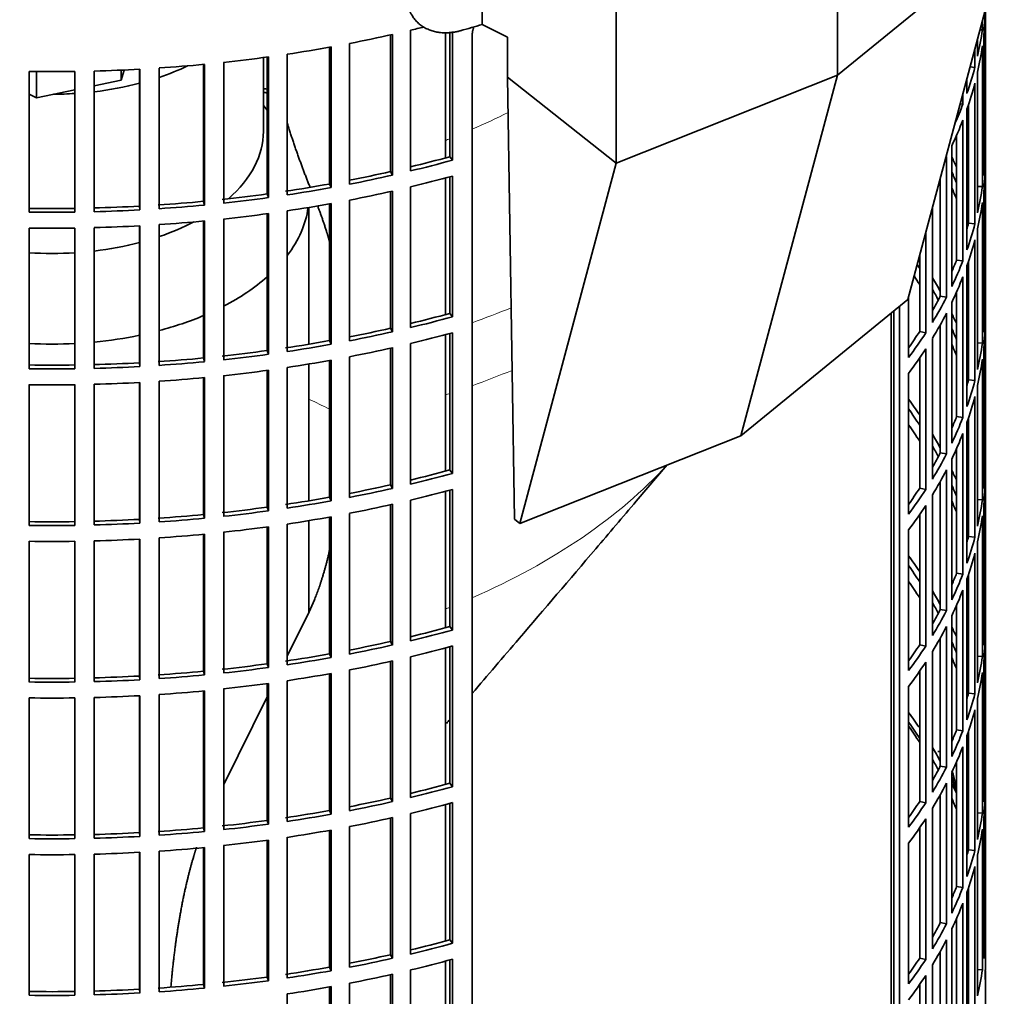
# Model space of a CAD drawing. Header units: millimetres. Extents: x 492 to 1367, y -1762 to 1549.
# Tile 6 of 29: x 1213 to 1364, y -1607 to -1456. Entities that reach past the tile are written whole.
import ezdxf

# ---------------------------------------------------------------- set-up
doc = ezdxf.new("R2010")
doc.units = ezdxf.units.MM
for name, color, linetype in [('M5X8_UNI7687', 7, 'Continuous'), ('VSI184-254_GIUNT', 7, 'Continuous'), ('VSI344-454_FILTR', 7, 'Continuous'), ('VSI344-454_SUPPO', 7, 'Continuous'), ('VSI344-454_TERMI', 7, 'Continuous')]:
    doc.layers.add(name, color=color, linetype=linetype)

# ---------------------------------------------------------------- blocks, each defined once
blk = doc.blocks.new('SE4')
at = {"layer": 'M5X8_UNI7687', "color": 7, "linetype": 'Continuous', "lineweight": 35}
blk.add_arc((1346.75, -1575.42), 10, 0.9618, 20.2466, dxfattribs=at)
for start_param, end_param in [(2.875662, 3.13351), (1.309438, 1.74625)]:
    blk.add_ellipse((1354.93, -1573.7), major_axis=(1.01, -4.83), ratio=0.279258, start_param=start_param, end_param=end_param, dxfattribs=at)
at = {"layer": 'VSI184-254_GIUNT', "color": 7, "linetype": 'Continuous', "lineweight": 35}
for p, q in [((1250.23, -1473.52), (1250.23, -1462.16)), ((1250.79, -1470.24), (1250.23, -1469.52)), ((1257.23, -1506.24), (1257.23, -1485.2)), ((1257.23, -1530.32), (1257.23, -1509.29)), ((1257.23, -1547.39), (1257.23, -1533.37))]:
    blk.add_line(p, q, dxfattribs=at)
for centre, major_axis, start_param, end_param in [((1217.73, -1449.03), (-32.5, 0), -4.180525, -4.017085), ((1217.73, -1449.03), (-32.5, 0), 1.772095, 1.997343), ((1217.73, -1449.03), (-32.5, 0), 1.577864, 1.67924), ((1217.73, -1473.52), (-32.5, 0), 2.557531, 3.141593), ((1217.73, -1483.42), (39.5, 0), 5.869049, 6.204321), ((1217.73, -1473.52), (-32.5, 0), -4.180525, -3.976979), ((1217.73, -1473.52), (-32.5, 0), 1.772095, 1.997343), ((1217.73, -1473.52), (-32.5, 0), 1.462353, 1.67924), ((1217.73, -1483.42), (39.5, 0), -0.839288, -0.579133), ((1217.73, -1483.42), (39.5, 0), -1.14036, -0.9396), ((1217.73, -1483.42), (39.5, 0), 4.62322, 4.801558), ((1217.73, -1483.42), (39.5, 0), 4.877649, 5.059742)]:
    blk.add_ellipse(centre, major_axis=major_axis, ratio=0.57735, start_param=start_param, end_param=end_param, dxfattribs=at)
at = {"layer": 'VSI344-454_FILTR', "color": 7, "linetype": 'Continuous', "lineweight": 35}
for p, q in [((1361.23, -1601.31), (1361.23, -1454.81)), ((1361.22, -1476.22), (1361.22, -1454.84)), ((1360.77, -1457.91), (1360.77, -1456.53)), ((1269.76, -1479.69), (1269.76, -1458.68)), ((1270.1, -1480.24), (1270.1, -1458.6)), ((1272.87, -1479.59), (1272.87, -1457.95)), ((1278.89, -1477.41), (1278.89, -1458.18)), ((1279.29, -1477.94), (1279.29, -1458.14)), ((1282.32, -1680.19), (1282.32, -1458.92)), ((1360.03, -1461.95), (1360.03, -1459.28)), ((1360.4, -1457.89), (1360.77, -1457.91)), ((1360.98, -1480.28), (1360.98, -1458.64)), ((1260.38, -1481.6), (1260.38, -1460.57)), ((1260.65, -1482.16), (1260.65, -1460.52)), ((1263.49, -1481.63), (1263.49, -1459.99)), ((1359.62, -1463.66), (1359.62, -1460.83)), ((1360.77, -1482), (1360.77, -1460.36)), ((1250.79, -1483.13), (1250.79, -1462.09)), ((1251, -1483.69), (1251, -1462.06)), ((1253.89, -1483.28), (1253.89, -1461.64)), ((1234.21, -1485.4), (1234.21, -1463.77)), ((1241.04, -1484.27), (1241.04, -1463.21)), ((1241.18, -1484.84), (1241.18, -1463.2)), ((1244.12, -1484.54), (1244.12, -1462.9)), ((1358.88, -1463.58), (1359.62, -1463.66)), ((1214.21, -1485.93), (1214.21, -1464.29)), ((1221.25, -1485.93), (1221.25, -1464.29)), ((1224.23, -1485.87), (1224.23, -1464.23)), ((1231.18, -1485.01), (1231.18, -1463.95)), ((1231.25, -1485.58), (1231.25, -1463.95)), ((1358.4, -1467.66), (1358.4, -1465.38)), ((1360.03, -1486.04), (1360.03, -1464.4)), ((1359.62, -1487.74), (1359.62, -1466.11)), ((1357.78, -1469.34), (1357.78, -1467.7)), ((1357.35, -1469.28), (1357.78, -1469.34)), ((1358.63, -1487.64), (1358.63, -1469.42)), ((1358.4, -1491.74), (1358.4, -1470.11)), ((1357.78, -1493.43), (1357.78, -1471.79)), ((1356.81, -1493.29), (1356.81, -1474.14)), ((1356.07, -1497.37), (1356.07, -1475.73)), ((1278.89, -1477.41), (1279.29, -1477.94)), ((1355.25, -1499.02), (1355.25, -1477.39)), ((1360.98, -1476.22), (1361.22, -1476.22)), ((1361.22, -1500.31), (1361.22, -1478.67)), ((1269.76, -1479.69), (1270.1, -1480.24)), ((1278.89, -1501.5), (1278.89, -1480.5)), ((1279.29, -1502.03), (1279.29, -1480.39)), ((1260.38, -1481.6), (1260.65, -1482.16)), ((1272.87, -1503.68), (1272.87, -1482.04)), ((1354.3, -1498.85), (1354.3, -1480.67)), ((1360.03, -1481.96), (1360.77, -1482)), ((1250.79, -1483.13), (1251, -1483.69)), ((1269.76, -1503.78), (1269.76, -1482.76)), ((1270.1, -1504.32), (1270.1, -1482.69)), ((1360.98, -1504.37), (1360.98, -1482.73)), ((1231.18, -1485.01), (1231.25, -1485.58)), ((1241.04, -1484.27), (1241.18, -1484.84)), ((1260.38, -1505.69), (1260.38, -1484.66)), ((1260.65, -1506.24), (1260.65, -1484.61)), ((1263.49, -1505.71), (1263.49, -1484.08)), ((1360.77, -1506.09), (1360.77, -1484.45)), ((1250.79, -1507.22), (1250.79, -1486.17)), ((1251, -1507.78), (1251, -1486.14)), ((1253.89, -1507.36), (1253.89, -1485.73)), ((1353.08, -1502.89), (1353.08, -1485.23)), ((1231.18, -1509.09), (1231.18, -1488.04)), ((1231.25, -1509.67), (1231.25, -1488.03)), ((1234.21, -1509.49), (1234.21, -1487.85)), ((1241.04, -1508.35), (1241.04, -1487.3)), ((1241.18, -1508.92), (1241.18, -1487.29)), ((1244.12, -1508.63), (1244.12, -1486.99)), ((1358.63, -1487.64), (1359.62, -1487.74)), ((1214.21, -1510.01), (1214.21, -1488.38)), ((1221.25, -1510.01), (1221.25, -1488.38)), ((1224.23, -1509.95), (1224.23, -1488.32)), ((1352.06, -1504.51), (1352.06, -1489.04)), ((1360.03, -1510.12), (1360.03, -1488.49)), ((1359.62, -1511.83), (1359.62, -1490.19)), ((1351.13, -1504.29), (1351.13, -1492.5)), ((1356.81, -1493.29), (1357.78, -1493.43)), ((1358.63, -1511.73), (1358.63, -1493.5)), ((1358.4, -1515.83), (1358.4, -1494.19)), ((1357.78, -1517.52), (1357.78, -1495.88)), ((1356.81, -1517.38), (1356.81, -1498.22)), ((1349.42, -1508.27), (1349.42, -1498.87)), ((1354.3, -1498.85), (1355.25, -1499.02)), ((1356.07, -1521.46), (1356.07, -1499.82)), ((1278.89, -1501.5), (1279.29, -1502.03)), ((1347.14, -1640.65), (1347.14, -1501.13)), ((1348.05, -1640.89), (1348.05, -1500.39)), ((1355.25, -1523.11), (1355.25, -1501.47)), ((1360.98, -1500.3), (1361.22, -1500.31)), ((1354.3, -1522.93), (1354.3, -1503.24)), ((1361.22, -1524.4), (1361.22, -1502.76)), ((1269.76, -1503.78), (1270.1, -1504.32)), ((1278.89, -1525.59), (1278.89, -1504.59)), ((1279.29, -1526.11), (1279.29, -1504.48)), ((1351.13, -1504.29), (1352.06, -1504.51)), ((1260.38, -1505.69), (1260.65, -1506.24)), ((1272.87, -1527.77), (1272.87, -1506.13)), ((1353.08, -1526.97), (1353.08, -1505.34)), ((1360.03, -1506.04), (1360.77, -1506.09)), ((1250.79, -1507.22), (1251, -1507.78)), ((1269.76, -1527.87), (1269.76, -1506.85)), ((1270.1, -1528.41), (1270.1, -1506.77)), ((1352.06, -1528.59), (1352.06, -1506.96)), ((1360.98, -1528.45), (1360.98, -1506.82)), ((1231.18, -1509.09), (1231.25, -1509.67)), ((1241.04, -1508.35), (1241.18, -1508.92)), ((1260.38, -1529.78), (1260.38, -1508.74)), ((1260.65, -1530.33), (1260.65, -1508.69)), ((1263.49, -1529.8), (1263.49, -1508.16)), ((1351.13, -1528.38), (1351.13, -1508.34)), ((1360.77, -1530.17), (1360.77, -1508.54)), ((1250.79, -1531.3), (1250.79, -1510.26)), ((1251, -1531.87), (1251, -1510.23)), ((1253.89, -1531.45), (1253.89, -1509.81)), ((1349.42, -1532.36), (1349.42, -1510.72)), ((1231.18, -1533.18), (1231.18, -1512.12)), ((1231.25, -1533.76), (1231.25, -1512.12)), ((1234.21, -1533.58), (1234.21, -1511.94)), ((1241.04, -1532.44), (1241.04, -1511.39)), ((1241.18, -1533.01), (1241.18, -1511.37)), ((1244.12, -1532.71), (1244.12, -1511.07)), ((1358.63, -1511.73), (1359.62, -1511.83)), ((1214.21, -1534.1), (1214.21, -1512.46)), ((1221.25, -1534.1), (1221.25, -1512.46)), ((1224.23, -1534.04), (1224.23, -1512.4)), ((1360.03, -1534.21), (1360.03, -1512.57)), ((1359.62, -1535.92), (1359.62, -1514.28)), ((1356.81, -1517.38), (1357.78, -1517.52)), ((1358.4, -1539.92), (1358.4, -1518.28)), ((1358.63, -1535.82), (1358.63, -1517.59)), ((1357.78, -1541.6), (1357.78, -1519.96)), ((1354.3, -1522.93), (1355.25, -1523.11)), ((1356.81, -1541.46), (1356.81, -1522.31)), ((1356.07, -1545.54), (1356.07, -1523.9)), ((1360.98, -1524.39), (1361.22, -1524.4)), ((1278.89, -1525.59), (1279.29, -1526.11)), ((1355.25, -1547.2), (1355.25, -1525.56)), ((1354.3, -1547.02), (1354.3, -1527.33)), ((1361.22, -1548.48), (1361.22, -1526.85)), ((1269.76, -1527.87), (1270.1, -1528.41)), ((1278.89, -1549.67), (1278.89, -1528.67)), ((1279.29, -1550.2), (1279.29, -1528.56)), ((1351.13, -1528.38), (1352.06, -1528.59)), ((1260.38, -1529.78), (1260.65, -1530.33)), ((1272.87, -1551.85), (1272.87, -1530.21)), ((1353.08, -1551.06), (1353.08, -1529.42)), ((1360.03, -1530.13), (1360.77, -1530.17)), ((1250.79, -1531.3), (1251, -1531.87)), ((1269.76, -1551.95), (1269.76, -1530.94)), ((1270.1, -1552.5), (1270.1, -1530.86)), ((1352.06, -1552.68), (1352.06, -1531.04)), ((1360.98, -1552.54), (1360.98, -1530.9)), ((1231.18, -1533.18), (1231.25, -1533.76)), ((1241.04, -1532.44), (1241.18, -1533.01)), ((1260.38, -1553.86), (1260.38, -1532.83)), ((1260.65, -1554.42), (1260.65, -1532.78)), ((1263.49, -1553.89), (1263.49, -1532.25)), ((1351.13, -1552.46), (1351.13, -1532.43)), ((1360.77, -1554.26), (1360.77, -1532.62)), ((1250.79, -1555.39), (1250.79, -1534.35)), ((1251, -1555.95), (1251, -1534.32)), ((1253.89, -1555.54), (1253.89, -1533.9)), ((1349.42, -1556.44), (1349.42, -1534.81)), ((1214.21, -1558.19), (1214.21, -1536.55)), ((1221.25, -1558.19), (1221.25, -1536.55)), ((1224.23, -1558.13), (1224.23, -1536.49)), ((1231.18, -1557.27), (1231.18, -1536.21)), ((1231.25, -1557.84), (1231.25, -1536.21)), ((1234.21, -1557.66), (1234.21, -1536.03)), ((1241.04, -1556.53), (1241.04, -1535.47)), ((1241.18, -1557.1), (1241.18, -1535.46)), ((1244.12, -1556.8), (1244.12, -1535.16)), ((1358.63, -1535.82), (1359.62, -1535.92)), ((1360.03, -1558.3), (1360.03, -1536.66)), ((1359.62, -1560), (1359.62, -1538.37)), ((1356.81, -1541.46), (1357.78, -1541.6)), ((1358.4, -1564), (1358.4, -1542.37)), ((1358.63, -1559.9), (1358.63, -1541.68)), ((1357.78, -1565.69), (1357.78, -1544.05)), ((1354.3, -1547.02), (1355.25, -1547.2)), ((1356.81, -1565.55), (1356.81, -1546.4)), ((1356.07, -1569.63), (1356.07, -1547.99)), ((1360.98, -1548.48), (1361.22, -1548.48)), ((1278.89, -1549.67), (1279.29, -1550.2)), ((1355.25, -1571.28), (1355.25, -1549.65)), ((1354.3, -1571.11), (1354.3, -1551.42)), ((1361.22, -1572.57), (1361.22, -1550.93)), ((1269.76, -1551.95), (1270.1, -1552.5)), ((1278.89, -1573.76), (1278.89, -1552.76)), ((1279.29, -1574.29), (1279.29, -1552.65)), ((1351.13, -1552.46), (1352.06, -1552.68)), ((1260.38, -1553.86), (1260.65, -1554.42)), ((1272.87, -1575.94), (1272.87, -1554.3)), ((1353.08, -1575.15), (1353.08, -1553.51)), ((1360.03, -1554.22), (1360.77, -1554.26)), ((1250.79, -1555.39), (1251, -1555.95)), ((1269.76, -1576.04), (1269.76, -1555.02)), ((1270.1, -1576.58), (1270.1, -1554.95)), ((1352.06, -1576.77), (1352.06, -1555.13)), ((1360.98, -1576.63), (1360.98, -1554.99)), ((1231.18, -1557.27), (1231.25, -1557.84)), ((1241.04, -1556.53), (1241.18, -1557.1)), ((1260.38, -1577.95), (1260.38, -1556.92)), ((1260.65, -1578.5), (1260.65, -1556.87)), ((1263.49, -1577.97), (1263.49, -1556.34)), ((1351.13, -1576.55), (1351.13, -1556.52)), ((1360.77, -1578.35), (1360.77, -1556.71)), ((1244.12, -1580.89), (1244.12, -1559.25)), ((1250.79, -1579.48), (1250.79, -1558.43)), ((1251, -1580.04), (1251, -1558.4)), ((1253.89, -1579.62), (1253.89, -1557.99)), ((1349.42, -1580.53), (1349.42, -1558.89)), ((1214.21, -1582.27), (1214.21, -1560.64)), ((1221.25, -1582.27), (1221.25, -1560.64)), ((1224.23, -1582.21), (1224.23, -1560.58)), ((1231.18, -1581.35), (1231.18, -1560.3)), ((1231.25, -1581.93), (1231.25, -1560.29)), ((1234.21, -1581.75), (1234.21, -1560.11)), ((1241.04, -1580.61), (1241.04, -1559.56)), ((1241.18, -1581.18), (1241.18, -1559.55)), ((1358.63, -1559.9), (1359.62, -1560)), ((1360.03, -1582.38), (1360.03, -1560.75)), ((1359.62, -1584.09), (1359.62, -1562.45)), ((1356.81, -1565.55), (1357.78, -1565.69)), ((1358.4, -1588.09), (1358.4, -1566.45)), ((1358.63, -1583.99), (1358.63, -1565.76)), ((1357.78, -1589.78), (1357.78, -1568.14)), ((1354.3, -1571.11), (1355.25, -1571.28)), ((1356.81, -1589.64), (1356.81, -1570.48)), ((1356.07, -1593.72), (1356.07, -1572.08)), ((1360.98, -1572.56), (1361.22, -1572.57)), ((1278.89, -1573.76), (1279.29, -1574.29)), ((1355.25, -1595.37), (1355.25, -1573.73)), ((1354.3, -1595.19), (1354.3, -1575.5)), ((1361.22, -1596.66), (1361.22, -1575.02)), ((1269.76, -1576.04), (1270.1, -1576.58)), ((1278.89, -1597.85), (1278.89, -1576.85)), ((1279.29, -1598.37), (1279.29, -1576.74)), ((1351.13, -1576.55), (1352.06, -1576.77)), ((1260.38, -1577.95), (1260.65, -1578.5)), ((1272.87, -1600.03), (1272.87, -1578.39)), ((1353.08, -1599.23), (1353.08, -1577.6)), ((1360.03, -1578.3), (1360.77, -1578.35)), ((1250.79, -1579.48), (1251, -1580.04)), ((1263.49, -1602.06), (1263.49, -1580.42)), ((1269.76, -1600.13), (1269.76, -1579.11)), ((1270.1, -1600.67), (1270.1, -1579.03)), ((1352.06, -1600.85), (1352.06, -1579.22)), ((1360.98, -1600.71), (1360.98, -1579.08)), ((1231.18, -1581.35), (1231.25, -1581.93)), ((1241.04, -1580.61), (1241.18, -1581.18)), ((1260.38, -1602.04), (1260.38, -1581)), ((1260.65, -1602.59), (1260.65, -1580.95)), ((1351.13, -1600.64), (1351.13, -1580.6)), ((1360.77, -1602.43), (1360.77, -1580.8)), ((1244.12, -1604.97), (1244.12, -1583.33)), ((1250.79, -1603.56), (1250.79, -1582.52)), ((1251, -1604.13), (1251, -1582.49)), ((1253.89, -1603.71), (1253.89, -1582.07)), ((1349.42, -1604.62), (1349.42, -1582.98)), ((1214.21, -1606.36), (1214.21, -1584.72)), ((1221.25, -1606.36), (1221.25, -1584.72)), ((1224.23, -1606.3), (1224.23, -1584.66)), ((1231.18, -1605.44), (1231.18, -1584.38)), ((1231.25, -1606.02), (1231.25, -1584.38)), ((1234.21, -1605.84), (1234.21, -1584.2)), ((1241.04, -1604.7), (1241.04, -1583.65)), ((1241.18, -1605.27), (1241.18, -1583.63)), ((1358.63, -1583.99), (1359.62, -1584.09)), ((1360.03, -1606.47), (1360.03, -1584.83)), ((1359.62, -1608.18), (1359.62, -1586.54)), ((1356.81, -1589.64), (1357.78, -1589.78)), ((1358.4, -1612.18), (1358.4, -1590.54)), ((1358.63, -1608.08), (1358.63, -1589.85)), ((1357.78, -1613.86), (1357.78, -1592.22)), ((1354.3, -1595.19), (1355.25, -1595.37)), ((1356.81, -1613.72), (1356.81, -1594.57)), ((1356.07, -1617.8), (1356.07, -1596.16)), ((1360.98, -1596.65), (1361.22, -1596.66)), ((1278.89, -1597.85), (1279.29, -1598.37)), ((1355.25, -1619.46), (1355.25, -1597.82)), ((1269.76, -1600.13), (1270.1, -1600.67)), ((1354.3, -1619.28), (1354.3, -1599.59)), ((1278.89, -1621.93), (1278.89, -1600.93)), ((1279.29, -1622.46), (1279.29, -1600.82)), ((1351.13, -1600.64), (1352.06, -1600.85)), ((1260.38, -1602.04), (1260.65, -1602.59)), ((1270.1, -1624.76), (1270.1, -1603.12)), ((1272.87, -1624.11), (1272.87, -1602.47)), ((1353.08, -1623.32), (1353.08, -1601.68)), ((1360.03, -1602.39), (1360.77, -1602.43)), ((1250.79, -1603.56), (1251, -1604.13)), ((1263.49, -1626.15), (1263.49, -1604.51)), ((1269.76, -1624.21), (1269.76, -1603.2)), ((1351.13, -1624.72), (1351.13, -1604.69)), ((1352.06, -1624.94), (1352.06, -1603.3)), ((1361.23, -1608.65), (1361.23, -1603.76)), ((1231.18, -1605.44), (1231.25, -1606.02)), ((1241.04, -1604.7), (1241.18, -1605.27)), ((1253.89, -1627.8), (1253.89, -1606.16)), ((1260.38, -1626.12), (1260.38, -1605.09)), ((1260.65, -1626.68), (1260.65, -1605.04))]:
    blk.add_line(p, q, dxfattribs=at)
for centre, radius, start, end in [((1217.73, -1215.81), 248.5, 269.189, 270.811), ((1217.73, -1238.61), 246.77, 269.1833, 270.8167), ((1217.73, -1237.45), 248.5, 269.189, 270.811), ((1217.73, -1239.9), 248.5, 269.189, 270.811), ((1217.73, -1262.69), 246.77, 269.1833, 270.8167), ((1217.73, -1261.54), 248.5, 269.189, 270.811), ((1217.73, -1263.99), 248.5, 269.189, 270.811), ((1217.73, -1286.78), 246.77, 269.1833, 270.8167), ((1217.73, -1285.63), 248.5, 269.189, 270.811), ((1217.73, -1288.07), 248.5, 269.189, 270.811), ((1217.73, -1310.87), 246.77, 269.1833, 270.8167), ((1217.73, -1309.71), 248.5, 269.189, 270.811), ((1217.73, -1312.16), 248.5, 269.189, 270.811), ((1217.73, -1334.95), 246.77, 269.1833, 270.8167), ((1217.73, -1333.8), 248.5, 269.189, 270.811), ((1217.73, -1336.25), 248.5, 269.189, 270.811), ((1217.73, -1359.04), 246.77, 269.1833, 270.8167), ((1217.73, -1357.89), 248.5, 269.189, 270.811)]:
    blk.add_arc(centre, radius, start, end, dxfattribs=at)
for centre, major_axis, start_param, end_param in [((1217.73, -1368.6), (143.5, 0), 2.974441, 5.119162), ((1217.73, -1453.72), (143.5, 0), 6.223771, 6.269479), ((1217.73, -1381.46), (143.5, 0), -1.176432, -1.161145), ((1217.73, -1381.46), (143.5, 0), -1.246245, -1.197216), ((1217.73, -1451.27), (143.5, 0), -0.129227, -0.080212), ((1217.73, -1381.46), (143.5, 0), -1.316058, -1.267029), ((1217.73, -1453.72), (143.5, 0), -0.129227, -0.080212), ((1217.73, -1381.46), (143.5, 0), -1.385871, -1.336842), ((1217.73, -1381.46), (143.5, 0), -1.455685, -1.406655), ((1217.73, -1451.27), (143.5, 0), -0.199041, -0.150025), ((1217.73, -1381.46), (143.5, 0), 4.757688, 4.806717), ((1217.73, -1547.62), (143.5, 0), 1.336842, 1.342333), ((1217.73, -1453.72), (143.5, 0), -0.199041, -0.150025), ((1217.73, -1547.62), (142.5, 0), 1.33667, 1.340701), ((1217.73, -1451.27), (143.5, 0), -0.255831, -0.219838), ((1217.73, -1453.72), (143.5, 0), -0.268854, -0.219838), ((1217.73, -1403.1), (142.5, 0), -1.17351, -1.127231), ((1217.73, -1453.72), (143.5, 0), -0.292688, -0.289652), ((1217.73, -1499.45), (143.5, 0), 0.248961, 0.268854), ((1217.73, -1475.36), (143.5, 0), 6.223771, 6.272786), ((1217.73, -1403.1), (143.5, 0), -1.176432, -1.127403), ((1217.73, -1477.81), (143.5, 0), 6.223771, 6.272786), ((1217.73, -1403.1), (142.5, 0), -1.243883, -1.197044), ((1217.73, -1403.1), (143.5, 0), -1.246245, -1.197216), ((1217.73, -1405.55), (143.5, 0), -1.176432, -1.127403), ((1217.73, -1499.45), (142.5, 0), 0.219666, 0.24208), ((1217.73, -1403.1), (142.5, 0), -1.31623, -1.266857), ((1217.73, -1475.36), (143.5, 0), -0.129227, -0.080212), ((1217.73, -1403.1), (142.5, 0), -1.386044, -1.33667), ((1217.73, -1403.1), (143.5, 0), -1.316058, -1.267029), ((1217.73, -1405.55), (143.5, 0), -1.246245, -1.197216), ((1217.73, -1501.9), (142.5, 0), 0.219666, 0.24208), ((1217.73, -1499.45), (143.5, 0), 0.190538, 0.199041), ((1217.73, -1403.1), (142.5, 0), 4.757515, 4.806889), ((1217.73, -1403.1), (142.5, 0), -1.455857, -1.406483), ((1217.73, -1403.1), (143.5, 0), -1.455685, -1.406655), ((1217.73, -1403.1), (143.5, 0), -1.385871, -1.336842), ((1217.73, -1405.55), (143.5, 0), -1.316058, -1.267029), ((1217.73, -1477.81), (143.5, 0), -0.129227, -0.080212), ((1217.73, -1403.1), (143.5, 0), 4.757688, 4.806717), ((1217.73, -1405.55), (143.5, 0), -1.385871, -1.336842), ((1217.73, -1499.45), (142.5, 0), 0.149853, 0.160574), ((1217.73, -1405.55), (143.5, 0), 4.757688, 4.806717), ((1217.73, -1405.55), (143.5, 0), -1.455685, -1.406655), ((1217.73, -1475.36), (142.5, 0), -0.161977, -0.149853), ((1217.73, -1475.36), (143.5, 0), -0.199041, -0.150025), ((1217.73, -1477.81), (143.5, 0), -0.199041, -0.150025), ((1217.73, -1523.53), (142.5, 0), 0.359293, 0.367215), ((1217.73, -1475.36), (142.5, 0), -0.24208, -0.219666), ((1217.73, -1475.36), (143.5, 0), -0.268854, -0.219838), ((1217.73, -1525.98), (142.5, 0), 0.359293, 0.376293), ((1217.73, -1523.53), (143.5, 0), 0.312025, 0.338667), ((1217.73, -1477.81), (143.5, 0), -0.268854, -0.219838), ((1217.73, -1523.53), (142.5, 0), 0.297119, 0.318145), ((1217.73, -1475.36), (142.5, 0), -0.318145, -0.28948), ((1217.73, -1475.36), (143.5, 0), -0.338667, -0.289652), ((1217.73, -1427.19), (142.5, 0), -1.17351, -1.127231), ((1217.73, -1477.81), (143.5, 0), -0.338667, -0.289652), ((1217.73, -1523.53), (143.5, 0), 0.248961, 0.268854), ((1217.73, -1499.45), (143.5, 0), 6.223771, 6.272786), ((1217.73, -1427.19), (143.5, 0), -1.176432, -1.127403), ((1217.73, -1501.9), (143.5, 0), 6.223771, 6.272786), ((1217.73, -1427.19), (142.5, 0), -1.243883, -1.197044), ((1217.73, -1427.19), (143.5, 0), -1.246245, -1.197216), ((1217.73, -1429.64), (143.5, 0), -1.176432, -1.127403), ((1217.73, -1475.36), (142.5, 0), -0.39195, -0.359293), ((1217.73, -1475.36), (143.5, 0), -0.40848, -0.359465), ((1217.73, -1523.53), (142.5, 0), 0.219666, 0.24208), ((1217.73, -1427.19), (142.5, 0), -1.31623, -1.266857), ((1217.73, -1427.19), (143.5, 0), -1.316058, -1.267029), ((1217.73, -1525.98), (142.5, 0), 0.219666, 0.24208), ((1217.73, -1499.45), (143.5, 0), -0.129227, -0.080212), ((1217.73, -1427.19), (142.5, 0), -1.386044, -1.33667), ((1217.73, -1427.19), (143.5, 0), -1.385871, -1.336842), ((1217.73, -1429.64), (143.5, 0), -1.246245, -1.197216), ((1217.73, -1477.81), (143.5, 0), -0.40848, -0.359465), ((1217.73, -1523.53), (143.5, 0), 0.190538, 0.199041), ((1217.73, -1427.19), (142.5, 0), 4.757515, 4.806889), ((1217.73, -1427.19), (142.5, 0), -1.455857, -1.406483), ((1217.73, -1427.19), (143.5, 0), -1.455685, -1.406655), ((1217.73, -1429.64), (143.5, 0), -1.316058, -1.267029), ((1217.73, -1501.9), (143.5, 0), -0.129227, -0.080212), ((1217.73, -1427.19), (143.5, 0), 4.757688, 4.806717), ((1217.73, -1429.64), (143.5, 0), -1.385871, -1.336842), ((1217.73, -1523.53), (142.5, 0), 0.149853, 0.160574), ((1217.73, -1429.64), (143.5, 0), 4.757688, 4.806717), ((1217.73, -1429.64), (143.5, 0), -1.455685, -1.406655), ((1217.73, -1499.45), (142.5, 0), -0.161977, -0.149853), ((1217.73, -1499.45), (143.5, 0), -0.199041, -0.150025), ((1217.73, -1547.62), (143.5, 0), 0.37741, 0.40848), ((1217.73, -1501.9), (143.5, 0), -0.199041, -0.150025), ((1217.73, -1547.62), (142.5, 0), 0.359293, 0.39195), ((1217.73, -1499.45), (142.5, 0), -0.24208, -0.219666), ((1217.73, -1499.45), (143.5, 0), -0.268854, -0.219838), ((1217.73, -1550.07), (142.5, 0), 0.359293, 0.39195), ((1217.73, -1547.62), (143.5, 0), 0.312025, 0.338667), ((1217.73, -1501.9), (143.5, 0), -0.268854, -0.219838), ((1217.73, -1547.62), (142.5, 0), 0.297119, 0.318145), ((1217.73, -1499.45), (142.5, 0), -0.318145, -0.28948), ((1217.73, -1499.45), (143.5, 0), -0.338667, -0.289652), ((1217.73, -1523.53), (143.5, 0), 6.223771, 6.272786), ((1217.73, -1451.27), (142.5, 0), -1.17351, -1.127231), ((1217.73, -1501.9), (143.5, 0), -0.338667, -0.289652), ((1217.73, -1547.62), (143.5, 0), 0.248961, 0.268854), ((1217.73, -1451.27), (143.5, 0), -1.176432, -1.127403), ((1217.73, -1525.98), (143.5, 0), 6.223771, 6.272786), ((1217.73, -1451.27), (142.5, 0), -1.243883, -1.197044), ((1217.73, -1451.27), (143.5, 0), -1.246245, -1.197216), ((1217.73, -1453.72), (143.5, 0), -1.176432, -1.127403), ((1217.73, -1499.45), (142.5, 0), -0.39195, -0.359293), ((1217.73, -1499.45), (143.5, 0), -0.40848, -0.359465), ((1217.73, -1547.62), (142.5, 0), 0.219666, 0.24208), ((1217.73, -1451.27), (142.5, 0), -1.31623, -1.266857), ((1217.73, -1451.27), (143.5, 0), -1.316058, -1.267029), ((1217.73, -1550.07), (142.5, 0), 0.219666, 0.24208), ((1217.73, -1523.53), (143.5, 0), -0.129227, -0.080212), ((1217.73, -1451.27), (142.5, 0), -1.386044, -1.33667), ((1217.73, -1451.27), (143.5, 0), -1.385871, -1.336842), ((1217.73, -1453.72), (143.5, 0), -1.246245, -1.197216), ((1217.73, -1501.9), (143.5, 0), -0.40848, -0.359465), ((1217.73, -1547.62), (143.5, 0), 0.190538, 0.199041), ((1217.73, -1451.27), (142.5, 0), 4.757515, 4.806889), ((1217.73, -1451.27), (142.5, 0), -1.455857, -1.406483), ((1217.73, -1451.27), (143.5, 0), -1.455685, -1.406655), ((1217.73, -1453.72), (143.5, 0), -1.316058, -1.267029), ((1217.73, -1525.98), (143.5, 0), -0.129227, -0.080212), ((1217.73, -1451.27), (143.5, 0), 4.757688, 4.806717), ((1217.73, -1453.72), (143.5, 0), -1.385871, -1.336842), ((1217.73, -1547.62), (142.5, 0), 0.149853, 0.160574), ((1217.73, -1453.72), (143.5, 0), 4.757688, 4.806717), ((1217.73, -1453.72), (143.5, 0), -1.455685, -1.406655), ((1217.73, -1523.53), (142.5, 0), -0.161977, -0.149853), ((1217.73, -1523.53), (143.5, 0), -0.199041, -0.150025), ((1217.73, -1571.71), (143.5, 0), 0.37741, 0.40848), ((1217.73, -1525.98), (143.5, 0), -0.199041, -0.150025), ((1217.73, -1571.71), (142.5, 0), 0.359293, 0.39195), ((1217.73, -1523.53), (142.5, 0), -0.24208, -0.219666), ((1217.73, -1523.53), (143.5, 0), -0.268854, -0.219838), ((1217.73, -1574.16), (142.5, 0), 0.359293, 0.39195), ((1217.73, -1525.98), (143.5, 0), -0.268854, -0.219838), ((1217.73, -1571.71), (143.5, 0), 0.312025, 0.338667), ((1217.73, -1571.71), (142.5, 0), 0.297119, 0.318145), ((1217.73, -1523.53), (142.5, 0), -0.318145, -0.28948), ((1217.73, -1523.53), (143.5, 0), -0.338667, -0.289652), ((1217.73, -1547.62), (143.5, 0), 6.223771, 6.272786), ((1217.73, -1475.36), (142.5, 0), -1.17351, -1.127231), ((1217.73, -1525.98), (143.5, 0), -0.338667, -0.289652), ((1217.73, -1571.71), (143.5, 0), 0.248961, 0.268854), ((1217.73, -1475.36), (143.5, 0), -1.176432, -1.127403), ((1217.73, -1550.07), (143.5, 0), 6.223771, 6.272786), ((1217.73, -1475.36), (142.5, 0), -1.243883, -1.197044), ((1217.73, -1475.36), (143.5, 0), -1.246245, -1.197216), ((1217.73, -1477.81), (143.5, 0), -1.176432, -1.127403), ((1217.73, -1523.53), (142.5, 0), -0.39195, -0.359293), ((1217.73, -1523.53), (143.5, 0), -0.40848, -0.359465), ((1217.73, -1571.71), (142.5, 0), 0.219666, 0.24208), ((1217.73, -1475.36), (142.5, 0), -1.31623, -1.266857), ((1217.73, -1475.36), (143.5, 0), -1.316058, -1.267029), ((1217.73, -1574.16), (142.5, 0), 0.219666, 0.24208), ((1217.73, -1547.62), (143.5, 0), -0.129227, -0.080212), ((1217.73, -1475.36), (142.5, 0), -1.386044, -1.33667), ((1217.73, -1475.36), (143.5, 0), -1.385871, -1.336842), ((1217.73, -1477.81), (143.5, 0), -1.246245, -1.197216), ((1217.73, -1525.98), (143.5, 0), -0.40848, -0.359465), ((1217.73, -1571.71), (143.5, 0), 0.190538, 0.199041), ((1217.73, -1475.36), (142.5, 0), 4.757515, 4.806889), ((1217.73, -1475.36), (142.5, 0), -1.455857, -1.406483), ((1217.73, -1475.36), (143.5, 0), -1.455685, -1.406655), ((1217.73, -1477.81), (143.5, 0), -1.316058, -1.267029), ((1217.73, -1550.07), (143.5, 0), -0.129227, -0.080212), ((1217.73, -1475.36), (143.5, 0), 4.757688, 4.806717), ((1217.73, -1477.81), (143.5, 0), -1.385871, -1.336842), ((1217.73, -1571.71), (142.5, 0), 0.149853, 0.160574), ((1217.73, -1477.81), (143.5, 0), 4.757688, 4.806717), ((1217.73, -1477.81), (143.5, 0), -1.455685, -1.406655), ((1217.73, -1547.62), (142.5, 0), -0.161977, -0.149853), ((1217.73, -1547.62), (143.5, 0), -0.199041, -0.150025), ((1217.73, -1595.79), (143.5, 0), 0.37741, 0.40848), ((1217.73, -1550.07), (143.5, 0), -0.199041, -0.150025), ((1217.73, -1595.79), (142.5, 0), 0.359293, 0.39195), ((1217.73, -1547.62), (142.5, 0), -0.24208, -0.219666), ((1217.73, -1547.62), (143.5, 0), -0.268854, -0.219838), ((1217.73, -1595.79), (143.5, 0), 0.312025, 0.338667), ((1217.73, -1550.07), (143.5, 0), -0.268854, -0.219838), ((1217.73, -1595.79), (142.5, 0), 0.297119, 0.318145), ((1217.73, -1547.62), (142.5, 0), -0.318145, -0.28948), ((1217.73, -1547.62), (143.5, 0), -0.338667, -0.289652), ((1217.73, -1571.71), (143.5, 0), 6.223771, 6.272786), ((1217.73, -1499.45), (142.5, 0), -1.17351, -1.127231), ((1217.73, -1499.45), (143.5, 0), -1.176432, -1.127403), ((1217.73, -1550.07), (143.5, 0), -0.338667, -0.289652), ((1217.73, -1595.79), (143.5, 0), 0.248961, 0.268854), ((1217.73, -1574.16), (143.5, 0), 6.223771, 6.272786), ((1217.73, -1499.45), (142.5, 0), -1.243883, -1.197044), ((1217.73, -1499.45), (143.5, 0), -1.246245, -1.197216), ((1217.73, -1501.9), (143.5, 0), -1.176432, -1.127403), ((1217.73, -1547.62), (142.5, 0), -0.39195, -0.359293), ((1217.73, -1547.62), (143.5, 0), -0.40848, -0.359465), ((1217.73, -1595.79), (142.5, 0), 0.219666, 0.24208), ((1217.73, -1499.45), (142.5, 0), -1.31623, -1.266857), ((1217.73, -1499.45), (143.5, 0), -1.316058, -1.267029), ((1217.73, -1571.71), (143.5, 0), -0.129227, -0.080212), ((1217.73, -1499.45), (142.5, 0), -1.386044, -1.33667), ((1217.73, -1499.45), (143.5, 0), -1.385871, -1.336842), ((1217.73, -1501.9), (143.5, 0), -1.246245, -1.197216), ((1217.73, -1550.07), (143.5, 0), -0.40848, -0.359465), ((1217.73, -1595.79), (143.5, 0), 0.190538, 0.199041), ((1217.73, -1499.45), (142.5, 0), 4.757515, 4.806889), ((1217.73, -1499.45), (143.5, 0), 4.757688, 4.806717), ((1217.73, -1499.45), (142.5, 0), -1.455857, -1.406483), ((1217.73, -1499.45), (143.5, 0), -1.455685, -1.406655), ((1217.73, -1501.9), (143.5, 0), -1.316058, -1.267029), ((1217.73, -1574.16), (143.5, 0), -0.129227, -0.080212), ((1217.73, -1501.9), (143.5, 0), -1.385871, -1.336842), ((1217.73, -1595.79), (142.5, 0), 0.149853, 0.160574), ((1217.73, -1501.9), (143.5, 0), 4.757688, 4.806717), ((1217.73, -1501.9), (143.5, 0), -1.455685, -1.406655), ((1217.73, -1571.71), (142.5, 0), -0.160574, -0.149853), ((1217.73, -1571.71), (143.5, 0), -0.199041, -0.150025), ((1217.73, -1574.16), (143.5, 0), -0.199041, -0.150025), ((1217.73, -1571.71), (142.5, 0), -0.24208, -0.219666), ((1217.73, -1571.71), (143.5, 0), -0.268854, -0.219838), ((1217.73, -1574.16), (143.5, 0), -0.268854, -0.219838), ((1217.73, -1571.71), (142.5, 0), -0.318145, -0.28948), ((1217.73, -1571.71), (143.5, 0), -0.338667, -0.289652), ((1217.73, -1595.79), (143.5, 0), 6.223771, 6.272786), ((1217.73, -1523.53), (142.5, 0), -1.17351, -1.127231), ((1217.73, -1523.53), (143.5, 0), -1.176432, -1.127403), ((1217.73, -1574.16), (143.5, 0), -0.338667, -0.289652), ((1217.73, -1523.53), (142.5, 0), -1.243883, -1.197044), ((1217.73, -1523.53), (143.5, 0), -1.246245, -1.197216), ((1217.73, -1525.98), (143.5, 0), -1.176432, -1.127403), ((1217.73, -1571.71), (142.5, 0), -0.39195, -0.359293), ((1217.73, -1571.71), (143.5, 0), -0.40848, -0.359465), ((1217.73, -1523.53), (142.5, 0), -1.31623, -1.266857), ((1217.73, -1523.53), (143.5, 0), -1.316058, -1.267029), ((1217.73, -1525.98), (143.5, 0), -1.246245, -1.197216), ((1217.73, -1595.79), (143.5, 0), -0.129227, -0.080212), ((1217.73, -1523.53), (142.5, 0), -1.386044, -1.33667), ((1217.73, -1523.53), (143.5, 0), -1.385871, -1.336842), ((1217.73, -1574.16), (143.5, 0), -0.40848, -0.359465), ((1217.73, -1523.53), (142.5, 0), 4.757515, 4.806889), ((1217.73, -1523.53), (143.5, 0), 4.757688, 4.806717), ((1217.73, -1523.53), (142.5, 0), -1.455857, -1.406483), ((1217.73, -1523.53), (143.5, 0), -1.455685, -1.406655), ((1217.73, -1525.98), (143.5, 0), -1.316058, -1.267029)]:
    blk.add_ellipse(centre, major_axis=major_axis, ratio=0.57735, start_param=start_param, end_param=end_param, dxfattribs=at)
for points, knots in [([(1282.32, -1458.92), (1282.32, -1458.86), (1282.32, -1458.74), (1282.33, -1458.56), (1282.36, -1458.37), (1282.38, -1458.19), (1282.42, -1458.01), (1282.47, -1457.82), (1282.52, -1457.63), (1282.57, -1457.5), (1282.59, -1457.43), (1282.59, -1457.43)], [0, 0, 0, 0, 0.027983, 0.0557899, 0.0834734, 0.1110867, 0.1386835, 0.1663177, 0.1940428, 0.2219119, 0.2249378, 0.2249378, 0.2249378, 0.2249378]), ([(1361.23, -1603.76), (1361.23, -1603.81), (1361.23, -1603.92), (1361.23, -1604.03), (1361.23, -1604.05), (1361.22, -1603.82), (1361.22, -1603.41), (1361.22, -1602.87), (1361.23, -1602.33), (1361.23, -1601.9), (1361.23, -1601.56), (1361.23, -1601.39), (1361.23, -1601.31)], [0, 0, 0, 0, 0.064066, 0.126815, 0.254692, 0.378277, 0.50107, 0.625893, 0.749447, 0.833633, 0.916759, 1, 1, 1, 1]), ([(1361.22, -1602.53), (1361.23, -1602.62), (1361.23, -1602.83), (1361.23, -1603.16), (1361.23, -1603.51), (1361.23, -1603.67), (1361.23, -1603.76)], [0.6954056, 0.6954056, 0.6954056, 0.6954056, 0.7494469, 0.8336333, 0.9167592, 1, 1, 1, 1])]:
    blk.add_open_spline(points, degree=3, knots=knots, dxfattribs=at)
at = {"layer": 'VSI344-454_SUPPO', "color": 7, "linetype": 'Continuous', "lineweight": 35}
for p, q in [((1278.21, -1477.6), (1278.21, -1458.24)), ((1215.32, -1468.35), (1215.32, -1464.3)), ((1228.34, -1465.61), (1228.82, -1464.07)), ((1228.34, -1465.61), (1228.34, -1464.09)), ((1224.23, -1466.48), (1228.34, -1465.61)), ((1214.21, -1467.81), (1215.32, -1468.35)), ((1215.32, -1468.35), (1221.25, -1467.1)), ((1278.21, -1501.68), (1278.21, -1480.68)), ((1346.76, -1644.8), (1346.76, -1501.45)), ((1278.21, -1525.77), (1278.21, -1504.77)), ((1307.56, -1530.4), (1312.32, -1524.81)), ((1278.21, -1549.86), (1278.21, -1528.86)), ((1253.89, -1554.2), (1257.12, -1547.68)), ((1278.21, -1573.94), (1278.21, -1552.94)), ((1244.12, -1573.95), (1250.79, -1560.47)), ((1278.21, -1598.03), (1278.21, -1577.03)), ((1278.21, -1622.12), (1278.21, -1601.12))]:
    blk.add_line(p, q, dxfattribs=at)
at = {"layer": 'VSI344-454_SUPPO', "color": 4, "linetype": 'Continuous', "lineweight": 9}
for centre, major_axis, start_param, end_param in [((1217.73, -1423.95), (106.99, 0), -0.922642, -0.855927), ((1217.73, -1423.95), (106.99, 0), -0.96998, -0.962313), ((1217.73, -1443.19), (122, 0), -1.012881, -0.953776), ((1217.73, -1452.87), (122, 0), -1.012881, -0.952299), ((1217.73, -1452.87), (122, 0), -1.052104, -1.045723), ((1217.73, -1543.43), (63.54, 0), 0.834953, 0.899918), ((1217.73, -1496.14), (106.8, 0), 5.361828, 5.798996), ((1217.73, -1496.14), (106.8, 0), -0.968818, -0.961131)]:
    blk.add_ellipse(centre, major_axis=major_axis, ratio=0.57735, start_param=start_param, end_param=end_param, dxfattribs=at)
at = {"layer": 'VSI344-454_SUPPO', "color": 7, "linetype": 'Continuous', "lineweight": 35}
for start_param, end_param in [(3.500885, 3.533543), (3.292267, 3.302166)]:
    blk.add_ellipse((1217.73, -1596.41), major_axis=(-142.5, 0), ratio=0.57735, start_param=start_param, end_param=end_param, dxfattribs=at)
for points, degree in [([(1253.87, -1472.19), (1255.51, -1477.41), (1257.41, -1482.14)], 2), ([(1278.36, -1564.58), (1278.54, -1564.38), (1278.71, -1564.17), (1278.89, -1563.97)], 3)]:
    blk.add_open_spline(points, degree=degree, dxfattribs=at)
for points, degree, knots in [([(1258.53, -1484.9), (1259.31, -1486.87), (1259.97, -1489.03), (1260.21, -1489.8), (1260.42, -1490.58)], 2, [0.047479, 0.047479, 0.047479, 0.25, 0.25, 0.3209851, 0.3209851, 0.3209851]), ([(1282.32, -1559.95), (1284.68, -1557.19), (1290.85, -1549.98), (1299.29, -1540.09), (1305.45, -1532.87), (1307.56, -1530.4)], 3, [0.1202731, 0.1202731, 0.1202731, 0.1202731, 0.3333333, 0.6666667, 0.8362131, 0.8362131, 0.8362131, 0.8362131]), ([(1260.46, -1537.65), (1260.01, -1539.68), (1259.47, -1541.52), (1258.45, -1544.99), (1257.12, -1547.68)], 2, [0.6182412, 0.6182412, 0.6182412, 0.75, 0.75, 1, 1, 1]), ([(1239.95, -1583.58), (1239.69, -1584.38), (1239.45, -1585.21), (1238.12, -1589.73), (1237.22, -1595.17), (1236.46, -1599.78), (1236.01, -1605)], 2, [0.2037435, 0.2037435, 0.2037435, 0.25, 0.25, 0.5, 0.5, 0.7122289, 0.7122289, 0.7122289])]:
    blk.add_open_spline(points, degree=degree, knots=knots, dxfattribs=at)
at = {"layer": 'VSI344-454_TERMI', "color": 7, "linetype": 'Continuous', "lineweight": 35}
for p, q in [((1338.51, -1464.87), (1338.51, -1436.3)), ((1338.51, -1464.87), (1364.14, -1443.94)), ((1364.14, -1443.94), (1349.29, -1499.38)), ((1304.49, -1478.38), (1304.49, -1451.1)), ((1283.86, -1457.07), (1283.86, -1452.35)), ((1283.86, -1457.07), (1287.78, -1459.04)), ((1287.78, -1465.15), (1287.78, -1459.04)), ((1287.78, -1465.15), (1304.49, -1478.38)), ((1288.82, -1533.17), (1287.78, -1465.15)), ((1304.49, -1478.38), (1338.51, -1464.87)), ((1338.51, -1464.87), (1323.65, -1520.32)), ((1304.49, -1478.38), (1289.64, -1533.82)), ((1349.29, -1499.38), (1323.65, -1520.32)), ((1323.65, -1520.32), (1289.64, -1533.82)), ((1289.64, -1533.82), (1288.82, -1533.17))]:
    blk.add_line(p, q, dxfattribs=at)
blk.add_ellipse((1217.73, -1382.89), major_axis=(144.5, 0), ratio=0.57735, start_param=-1.121039, end_param=-1.095444, dxfattribs=at)
blk.add_open_spline([(1272.32, -1452.79), (1272.32, -1452.87), (1272.33, -1453.03), (1272.34, -1453.27), (1272.36, -1453.5), (1272.39, -1453.74), (1272.43, -1453.96), (1272.48, -1454.19), (1272.54, -1454.41), (1272.61, -1454.63), (1272.68, -1454.84), (1272.77, -1455.05), (1272.86, -1455.26), (1273.03, -1455.59), (1273.3, -1456.03), (1273.72, -1456.55), (1274.21, -1457.02), (1274.76, -1457.42), (1275.37, -1457.75), (1276.02, -1458.02), (1276.72, -1458.21), (1277.36, -1458.31), (1277.95, -1458.35), (1278.46, -1458.36), (1278.97, -1458.32), (1279.49, -1458.26), (1280.02, -1458.16), (1280.37, -1458.07), (1280.55, -1458.02)], degree=3, knots=[0, 0, 0, 0, 0.021051, 0.042001, 0.062873, 0.08369, 0.104474, 0.125249, 0.146036, 0.166859, 0.18774, 0.208703, 0.229768, 0.250959, 0.313199, 0.375603, 0.438616, 0.501374, 0.564129, 0.627102, 0.689223, 0.75131, 0.793093, 0.834507, 0.875728, 0.916932, 0.958298, 1, 1, 1, 1], dxfattribs=at)

msp = doc.modelspace()

# ---------------------------------------------------------------- block references
msp.add_blockref('SE4', (0, 0))

doc.saveas('drawing.dxf')
